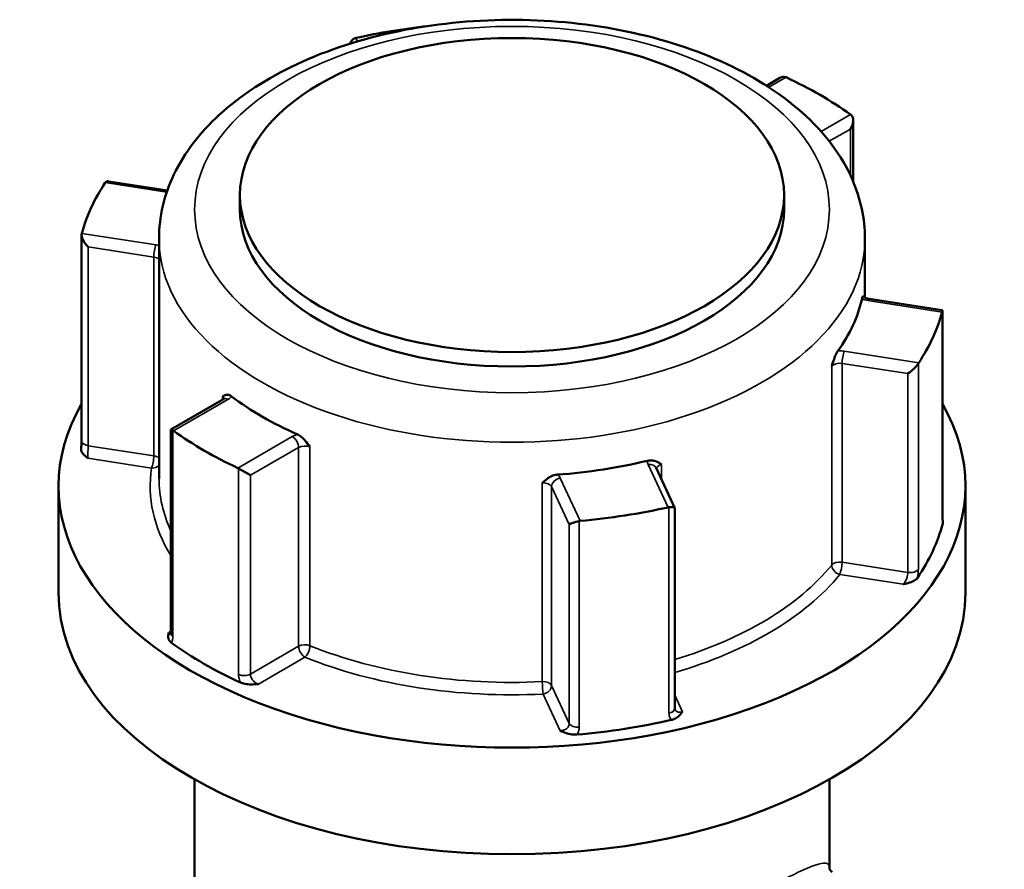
# Model space of a CAD drawing. Header units: millimetres. Extents: x 0 to 926, y 0 to 964.
# Tile 17 of 18: x 704 to 760, y 917 to 964. Entities that reach past the tile are written whole.
import ezdxf

# ---------------------------------------------------------------- set-up
doc = ezdxf.new("R2010")
doc.units = ezdxf.units.MM
doc.layers.add('Visible (ANSI)', color=7, linetype='Continuous', lineweight=50)
doc.layers.add('Visible Narrow (ANSI)', color=7, linetype='Continuous', lineweight=35)

msp = doc.modelspace()

# ---------------------------------------------------------------- linework, layer by layer
at = {"layer": 'Visible (ANSI)'}
for p, q in [((747.059, 961.215), (746.305, 960.78)), ((751.179, 958.836), (751.179, 955.398)), ((712.613, 954.885), (709.295, 955.398)), ((716.695, 954.627), (716.695, 953.811)), ((747.295, 954.627), (747.295, 953.811)), ((707.783, 940.803), (707.783, 952.383)), ((712.145, 952.178), (712.145, 938.665)), ((751.845, 952.178), (751.845, 948.85)), ((756.174, 948.146), (752.088, 948.778)), ((756.208, 936.526), (756.208, 948.107)), ((715.767, 943.149), (712.811, 941.442)), ((712.811, 941.442), (712.922, 941.378)), ((712.811, 941.442), (712.811, 929.968)), ((716.618, 939.245), (717.285, 938.859)), ((741.142, 937.04), (740.107, 939.27)), ((706.495, 938.256), (706.495, 932.255)), ((757.495, 938.256), (757.495, 932.255)), ((741.144, 925.739), (741.144, 937.031)), ((714.145, 921.741), (714.145, 886.282)), ((749.845, 921.741), (749.845, 916.774))]:
    msp.add_line(p, q, dxfattribs=at)
for centre, major_axis, ratio, start_param, end_param in [((731.995, 950.259), (24.5, 0), 0.57735, 1.765637, 1.937277), ((723.346, 962.776), (0.151, -0.683), 0.697902, 3.203923, 3.995572), ((747.059, 960.638), (-0.354, -0.612), 0.57735, 3.248463, 3.926991), ((731.995, 950.259), (24.5, 0), 0.57735, 0.680717, 0.890079), ((750.679, 958.547), (-0.354, -0.612), 0.57735, 1.570796, 3.034723), ((731.995, 950.259), (-24.5, 0), 0.57735, 5.916705, 6.126067), ((709.608, 954.844), (-0.451, 0.526), 0.410754, 5.836328, 6.361373), ((731.995, 953.811), (15.3, 0), 0.57735, 3.141593, 6.283185), ((708.283, 951.989), (0.451, -0.526), 0.410754, 3.43352, 4.897446), ((731.995, 950.259), (19.85, 0), 0.57735, 5.888635, 6.154137), ((731.995, 950.259), (24.5, 0), 0.57735, 5.916705, 6.126067), ((755.708, 947.712), (0.491, 0.421), 0.218386, 5.943198, 6.468243), ((754.383, 944.857), (-0.491, -0.421), 0.218386, 1.123939, 2.587866), ((731.995, 950.259), (-19.85, 0), 0.57735, 0.652647, 0.918149), ((731.995, 938.256), (25.5, 0), 0.57735, 2.822471, 6.602307), ((731.995, 950.259), (-24.5, 0), 0.57735, 0.680717, 0.890079), ((731.995, 950.259), (-19.85, 0), 0.57735, 1.699845, 1.965347), ((731.995, 950.259), (-24.5, 0), 0.57735, 1.727915, 1.937277), ((740.644, 936.925), (0.5, 0.11), 0.201906, 6.238645, 7.440772), ((735.699, 936.16), (-0.5, -0.11), 0.201906, 4.51292, 5.976846), ((731.995, 938.256), (24.5, 0), 0.57735, 5.9089, 6.133872), ((731.995, 932.255), (25.5, 0), 0.57735, 3.141593, 6.283185), ((731.995, 938.256), (-24.5, 0), 0.57735, 0.672912, 0.897884), ((731.995, 938.256), (-24.5, 0), 0.57735, 1.72011, 1.945082)]:
    msp.add_ellipse(centre, major_axis=major_axis, ratio=ratio, start_param=start_param, end_param=end_param, dxfattribs=at)
msp.add_ellipse((731.995, 954.627), major_axis=(-15.3, 0), ratio=0.57735, dxfattribs=at)
for points, knots in [([(712.145, 952.178), (712.145, 953.412), (712.44, 954.642), (713.572, 957.014), (714.447, 958.141), (716.75, 960.255), (718.234, 961.212), (721.625, 962.799), (723.544, 963.419), (727.582, 964.254), (729.7, 964.472), (733.932, 964.494), (736.047, 964.301), (740.085, 963.517), (742.008, 962.926), (745.483, 961.373), (747.034, 960.408), (749.551, 958.165), (750.532, 956.889), (751.6, 954.429), (751.845, 953.305), (751.845, 952.178)], [2.356194, 2.356194, 2.356194, 2.356194, 2.625216, 2.625216, 2.917557, 2.917557, 3.245768, 3.245768, 3.583022, 3.583022, 3.917804, 3.917804, 4.251166, 4.251166, 4.585798, 4.585798, 4.922996, 4.922996, 5.252174, 5.252174, 5.497787, 5.497787, 5.497787, 5.497787]), ([(751.68, 948.784), (751.691, 948.833), (751.701, 948.868), (751.724, 948.921), (751.734, 948.926), (751.746, 948.921), (751.75, 948.917), (751.753, 948.911)], [0.23679659, 0.23679659, 0.23679659, 0.23679659, 0.25842713, 0.25842713, 0.28804755, 0.28804755, 0.30270481, 0.30270481, 0.30270481, 0.30270481]), ([(751.752, 948.912), (751.752, 948.912), (751.754, 948.91), (751.764, 948.901), (751.776, 948.89), (751.813, 948.866), (751.839, 948.852), (751.902, 948.824), (751.941, 948.811), (752.017, 948.791), (752.051, 948.784), (752.088, 948.778)], [4.3319005, 4.3319005, 4.3319005, 4.3319005, 4.4505896, 4.4505896, 4.6522435, 4.6522435, 4.8550269, 4.8550269, 5.0731994, 5.0731994, 5.2359878, 5.2359878, 5.2359878, 5.2359878]), ([(749.974, 944.994), (749.975, 944.995), (749.975, 944.996), (750.02, 945.138), (750.061, 945.272), (750.139, 945.491), (750.178, 945.591), (750.254, 945.749), (750.287, 945.808), (750.32, 945.853)], [-0.00031623, -0.00031623, -0.00031623, -0.00031623, 0, 0, 0.04476769, 0.04476769, 0.07633953, 0.07633953, 0.09939512, 0.09939512, 0.09939512, 0.09939512]), ([(715.72, 943.289), (715.721, 943.29), (715.721, 943.29), (715.781, 943.327), (715.839, 943.362), (715.951, 943.391), (716.007, 943.396), (716.122, 943.363), (716.173, 943.338), (716.225, 943.299)], [-0.00031623, -0.00031623, -0.00031623, -0.00031623, 0, 0, 0.04476768, 0.04476768, 0.07633951, 0.07633951, 0.09939509, 0.09939509, 0.09939509, 0.09939509]), ([(715.767, 943.149), (715.785, 943.159), (715.798, 943.168), (715.818, 943.184), (715.824, 943.19), (715.827, 943.194), (715.828, 943.195), (715.828, 943.195)], [0, 0, 0, 0, 0.1570796, 0.1570796, 0.3141593, 0.3141593, 0.3804885, 0.3804885, 0.3804885, 0.3804885]), ([(719.94, 941.154), (720.009, 941.124), (720.076, 941.081), (720.23, 940.958), (720.307, 940.876), (720.462, 940.693), (720.543, 940.578), (720.63, 940.456), (720.63, 940.455), (720.631, 940.454)], [0.23679672, 0.23679672, 0.23679672, 0.23679672, 0.25842727, 0.25842727, 0.28804771, 0.28804771, 0.33004835, 0.33004835, 0.33034503, 0.33034503, 0.33034503, 0.33034503]), ([(708.148, 939.818), (708.147, 939.818), (708.146, 939.819), (708.061, 939.882), (707.977, 939.946), (707.856, 940.068), (707.804, 940.133), (707.763, 940.246), (707.758, 940.284), (707.761, 940.32)], [-0.00050324, -0.00050324, -0.00050324, -0.00050324, 0, 0, 0.04089858, 0.04089858, 0.07222048, 0.07222048, 0.09021849, 0.09021849, 0.09021849, 0.09021849]), ([(707.783, 940.803), (707.783, 940.776), (707.782, 940.747), (707.781, 940.688), (707.78, 940.657), (707.778, 940.593), (707.776, 940.56), (707.773, 940.493), (707.771, 940.459), (707.766, 940.39), (707.764, 940.355), (707.761, 940.32)], [0.631886, 0.631886, 0.631886, 0.631886, 0.64311988, 0.64311988, 0.65435376, 0.65435376, 0.66558765, 0.66558765, 0.67682153, 0.67682153, 0.68805541, 0.68805541, 0.68805541, 0.68805541]), ([(739.625, 939.679), (739.704, 939.698), (739.782, 939.703), (739.958, 939.69), (740.046, 939.663), (740.22, 939.59), (740.311, 939.533), (740.406, 939.471), (740.407, 939.471), (740.408, 939.47)], [0.23679672, 0.23679672, 0.23679672, 0.23679672, 0.25842727, 0.25842727, 0.2880477, 0.2880477, 0.33004835, 0.33004835, 0.33034503, 0.33034503, 0.33034503, 0.33034503]), ([(733.699, 938.432), (733.7, 938.433), (733.701, 938.434), (733.806, 938.526), (733.905, 938.613), (734.095, 938.743), (734.19, 938.798), (734.381, 938.868), (734.465, 938.887), (734.55, 938.894)], [-0.00031623, -0.00031623, -0.00031623, -0.00031623, 0, 0, 0.0447677, 0.0447677, 0.07633955, 0.07633955, 0.09939515, 0.09939515, 0.09939515, 0.09939515]), ([(756.208, 936.526), (756.208, 936.493), (756.208, 936.463), (756.21, 936.407), (756.211, 936.381), (756.214, 936.338), (756.216, 936.319), (756.219, 936.292), (756.22, 936.283), (756.221, 936.281), (756.221, 936.281), (756.221, 936.281)], [0.63188605, 0.63188605, 0.63188605, 0.63188605, 0.64560846, 0.64560846, 0.65933087, 0.65933087, 0.67305328, 0.67305328, 0.68677568, 0.68677568, 0.68862174, 0.68862174, 0.68862174, 0.68862174]), ([(754.799, 933.085), (754.77, 933.041), (754.723, 932.996), (754.57, 932.898), (754.47, 932.857), (754.259, 932.786), (754.131, 932.755), (754.003, 932.725), (754.001, 932.725), (754, 932.724)], [0, 0, 0, 0, 0.02421576, 0.02421576, 0.0543348, 0.0543348, 0.09366278, 0.09366278, 0.0941467, 0.0941467, 0.0941467, 0.0941467]), ([(712.836, 929.44), (712.786, 929.477), (712.741, 929.522), (712.67, 929.648), (712.659, 929.719), (712.658, 929.86), (712.676, 929.939), (712.695, 930.018), (712.695, 930.019), (712.695, 930.02)], [0, 0, 0, 0, 0.02421576, 0.02421576, 0.0543348, 0.0543348, 0.09366277, 0.09366277, 0.09414669, 0.09414669, 0.09414669, 0.09414669]), ([(712.801, 929.881), (712.801, 929.881), (712.802, 929.882), (712.804, 929.888), (712.806, 929.898), (712.81, 929.926), (712.811, 929.945), (712.811, 929.968)], [0.19748978, 0.19748978, 0.19748978, 0.19748978, 0.20398295, 0.20398295, 0.21970893, 0.21970893, 0.2354349, 0.2354349, 0.2354349, 0.2354349]), ([(717.73, 927.113), (717.728, 927.113), (717.726, 927.113), (717.59, 927.102), (717.452, 927.092), (717.207, 927.093), (717.085, 927.099), (716.867, 927.14), (716.788, 927.166), (716.725, 927.195)], [-0.00050324, -0.00050324, -0.00050324, -0.00050324, 0, 0, 0.04089851, 0.04089851, 0.07222033, 0.07222033, 0.09740313, 0.09740313, 0.09740313, 0.09740313]), ([(741.577, 925.552), (741.576, 925.551), (741.576, 925.55), (741.524, 925.476), (741.47, 925.402), (741.347, 925.281), (741.276, 925.223), (741.106, 925.134), (741.028, 925.108), (740.953, 925.09)], [-0.00050324, -0.00050324, -0.00050324, -0.00050324, 0, 0, 0.04089853, 0.04089853, 0.07222037, 0.07222037, 0.09740319, 0.09740319, 0.09740319, 0.09740319]), ([(741.144, 925.739), (741.144, 925.734), (741.144, 925.728), (741.145, 925.719), (741.146, 925.714), (741.147, 925.706), (741.148, 925.702), (741.15, 925.695), (741.151, 925.692), (741.153, 925.687), (741.154, 925.684), (741.155, 925.682)], [0.63188605, 0.63188605, 0.63188605, 0.63188605, 0.63890493, 0.63890493, 0.64592381, 0.64592381, 0.65294269, 0.65294269, 0.65996157, 0.65996157, 0.66698045, 0.66698045, 0.66698045, 0.66698045]), ([(735.64, 924.269), (735.56, 924.262), (735.469, 924.262), (735.245, 924.29), (735.134, 924.319), (734.922, 924.389), (734.811, 924.438), (734.702, 924.487), (734.701, 924.488), (734.699, 924.488)], [0, 0, 0, 0, 0.02421576, 0.02421576, 0.0543348, 0.0543348, 0.09366276, 0.09366276, 0.09414668, 0.09414668, 0.09414668, 0.09414668]), ([(750.01, 916.526), (749.988, 916.539), (749.964, 916.557), (749.92, 916.599), (749.901, 916.624), (749.873, 916.671), (749.863, 916.693), (749.851, 916.731), (749.848, 916.746), (749.845, 916.767), (749.845, 916.773), (749.845, 916.774)], [9.3600345, 9.3600345, 9.3600345, 9.3600345, 9.4037193, 9.4037193, 9.4474042, 9.4474042, 9.491089, 9.491089, 9.5347738, 9.5347738, 9.5784587, 9.5784587, 9.5784587, 9.5784587])]:
    msp.add_open_spline(points, degree=3, knots=knots, dxfattribs=at)
for points in [[(723.216, 963.465), (723.2, 963.461), (723.183, 963.456), (723.166, 963.451)], [(747.414, 961.251), (747.401, 961.258), (747.387, 961.263), (747.373, 961.268)], [(751.068, 959.135), (751.057, 959.144), (751.046, 959.153), (751.035, 959.161)], [(709.141, 955.354), (709.135, 955.346), (709.128, 955.337), (709.122, 955.327)], [(707.797, 952.472), (707.794, 952.462), (707.791, 952.451), (707.789, 952.439)], [(756.193, 948.045), (756.196, 948.056), (756.199, 948.065), (756.202, 948.074)], [(754.849, 945.159), (754.855, 945.17), (754.862, 945.181), (754.868, 945.19)], [(712.922, 941.378), (712.933, 941.372), (712.945, 941.364), (712.956, 941.357)], [(716.576, 939.266), (716.59, 939.26), (716.604, 939.253), (716.618, 939.245)], [(740.774, 937.053), (740.791, 937.057), (740.808, 937.06), (740.824, 937.062)], [(735.776, 936.281), (735.794, 936.284), (735.811, 936.286), (735.829, 936.288)], [(756.22, 936.283), (756.234, 936.235), (756.233, 936.191), (756.223, 936.152)]]:
    msp.add_open_spline(points, degree=3, dxfattribs=at)
at = {"layer": 'Visible Narrow (ANSI)'}
for p, q in [((723.305, 963.272), (723.216, 963.465)), ((746.443, 960.69), (747.414, 961.251)), ((751.035, 959.161), (749.377, 958.204)), ((749.837, 957.653), (751.033, 958.343)), ((751.033, 958.343), (751.033, 955.726)), ((709.122, 955.327), (712.581, 954.792)), ((711.979, 951.825), (707.797, 952.472)), ((708.153, 940.524), (708.153, 951.71)), ((708.153, 951.71), (711.85, 951.138)), ((711.85, 951.138), (711.85, 939.952)), ((752.011, 948.692), (756.193, 948.045)), ((756.202, 948.074), (756.202, 936.482)), ((754.868, 945.19), (750.686, 945.837)), ((749.974, 944.994), (749.974, 933.808)), ((750.557, 945.15), (754.253, 944.578)), ((750.557, 933.964), (750.557, 945.15)), ((754.849, 933.567), (754.849, 945.159)), ((754.253, 944.578), (754.253, 933.392)), ((712.956, 941.357), (716.017, 943.124)), ((715.72, 943.289), (715.72, 943.122)), ((712.922, 929.786), (712.922, 941.378)), ((719.638, 941.034), (716.576, 939.266)), ((711.85, 939.952), (708.153, 940.524)), ((717.285, 938.859), (719.991, 940.422)), ((719.991, 940.422), (719.991, 929.236)), ((720.631, 929.268), (720.631, 940.454)), ((708.148, 939.818), (711.72, 939.265)), ((716.618, 939.245), (716.618, 927.653)), ((739.654, 939.468), (740.774, 937.053)), ((740.408, 938.622), (740.408, 939.47)), ((717.285, 927.673), (717.285, 938.859)), ((735.829, 936.288), (734.708, 938.703)), ((733.699, 938.432), (733.699, 927.246)), ((734.225, 938.22), (735.216, 936.085)), ((734.225, 927.034), (734.225, 938.22)), ((740.824, 937.062), (740.824, 925.47)), ((735.216, 936.085), (735.216, 924.899)), ((735.776, 924.689), (735.776, 936.281)), ((754.253, 933.392), (750.557, 933.964)), ((750.427, 933.277), (754, 932.724)), ((712.811, 930.087), (712.695, 930.02)), ((719.991, 929.236), (717.285, 927.673)), ((717.73, 927.113), (720.345, 928.623)), ((735.216, 924.899), (734.225, 927.034)), ((733.742, 926.551), (734.699, 924.488)), ((741.577, 925.552), (741.144, 926.484))]:
    msp.add_line(p, q, dxfattribs=at)
msp.add_ellipse((731.995, 953.811), major_axis=(17.85, 0), ratio=0.57735, dxfattribs=at)
for centre, major_axis, ratio, start_param, end_param in [((731.995, 952.178), (-19.85, 0), 0.57735, 0, 3.141593), ((711.979, 951.417), (0.076, 0.494), 0.211325, 0.631914, 2.202711), ((711.72, 951.267), (-1, 0), 0.57735, 4.273572, 4.45059), ((711.72, 950.859), (0.5, 0), 0.57735, 0.555308, 1.308997), ((752.27, 949.25), (1, 0), 0.57735, 4.081422, 4.45059), ((752.011, 948.284), (0.076, 0.494), 0.211325, 0, 0.631914), ((750.427, 945.279), (-1, 0), 0.57735, 4.45059, 4.819757), ((750.686, 945.429), (-0.076, -0.494), 0.211325, 3.773507, 5.344303), ((750.427, 944.871), (0.5, 0), 0.57735, 1.308997, 2.70395), ((715.31, 943.124), (0.5, 0), 0.57735, 0.167906, 0.609555), ((716.017, 942.716), (-0.25, 0.433), 0.57735, 5.497787, 6.283185), ((715.31, 943.532), (1, 0), 0.57735, 5.497787, 5.866955), ((720.345, 940.626), (-1, 0), 0.57735, 5.128619, 5.497787), ((719.638, 940.626), (-0.25, 0.433), 0.57735, 3.926991, 5.497787), ((708.283, 940.803), (-0.5, 0), 0.57735, 0, 1.308997), ((720.345, 940.217), (0.5, 0), 0.57735, 0.961242, 2.356194), ((711.72, 939.673), (-0.076, -0.494), 0.211325, 0.631914, 2.202711), ((711.72, 939.673), (-0.5, 0), 0.57735, 3.696901, 4.45059), ((731.995, 938.256), (-20.35, 0), 0.57735, 6.197229, 6.62335), ((711.72, 939.673), (0.495, -0.074), 0.813482, 4.833208, 5.854698), ((740.62, 939.617), (-1, 0), 0.57735, 6.175817, 6.544985), ((739.654, 939.059), (0.454, 0.21), 0.788675, 0, 1.219917), ((740.62, 939.209), (-0.5, 0), 0.57735, 5.150032, 6.182779), ((731.995, 938.665), (-19.85, 0), 0.57735, 0, 0.259785), ((734.708, 938.294), (-0.454, -0.21), 0.788675, 4.36151, 5.932306), ((733.742, 938.553), (1, 0), 0.57735, 0.261799, 0.630967), ((733.742, 938.145), (0.5, 0), 0.57735, 0.261799, 1.656752), ((755.708, 936.526), (0.5, 0), 0.57735, 6.128256, 6.283185), ((731.995, 938.665), (-19.85, 0), 0.57735, 2.049812, 2.70395), ((750.427, 933.685), (-0.5, 0), 0.57735, 4.45059, 5.845543), ((750.427, 933.685), (0.388, -0.315), 0.739544, 3.681535, 5.252332), ((750.427, 933.685), (0.076, 0.494), 0.211325, 3.773507, 5.344303), ((731.995, 938.256), (20.35, 0), 0.57735, 5.178686, 5.845543), ((754.383, 933.671), (0.5, 0), 0.57735, 4.45059, 5.914516), ((713.311, 929.968), (-0.5, 0), 0.57735, 0, 0.678528), ((720.345, 929.031), (-0.5, 0), 0.57735, 4.102834, 5.497787), ((720.345, 929.031), (0.25, -0.433), 0.57735, 3.926991, 5.497787), ((720.345, 929.031), (0.187, 0.464), 0.467446, 3.853257, 5.424054), ((731.995, 938.665), (-19.85, 0), 0.57735, 0.961242, 1.656752), ((731.995, 938.256), (20.35, 0), 0.57735, 4.102834, 4.798345), ((716.932, 927.877), (0.5, 0), 0.57735, 4.033861, 5.497787), ((733.742, 926.959), (0.5, 0), 0.57735, 0.261799, 1.656752), ((733.742, 926.959), (0.025, -0.499), 0.070096, 4.095165, 5.665961), ((733.742, 926.959), (0.454, 0.21), 0.788675, 4.36151, 5.932306), ((740.644, 925.739), (0.5, 0), 0.57735, 5.081058, 6.283185), ((735.699, 924.974), (-0.5, 0), 0.57735, 0.261799, 1.725726)]:
    msp.add_ellipse(centre, major_axis=major_axis, ratio=ratio, start_param=start_param, end_param=end_param, dxfattribs=at)
for points, knots in [([(708.148, 939.818), (708.147, 939.832), (708.147, 939.848), (708.145, 939.927), (708.145, 940.005), (708.147, 940.155), (708.149, 940.223), (708.151, 940.342), (708.152, 940.393), (708.153, 940.469), (708.153, 940.498), (708.153, 940.524)], [-0.7896429, -0.7896429, -0.7896429, -0.7896429, -0.7748987, -0.7748987, -0.7225279, -0.7225279, -0.6822426, -0.6822426, -0.6512539, -0.6512539, -0.631886, -0.631886, -0.631886, -0.631886]), ([(756.202, 936.482), (756.202, 936.429), (756.203, 936.38), (756.208, 936.264), (756.213, 936.205), (756.222, 936.158), (756.222, 936.155), (756.223, 936.152)], [0.63188605, 0.63188605, 0.63188605, 0.63188605, 0.65125551, 0.65125551, 0.68224663, 0.68224663, 0.68427135, 0.68427135, 0.68427135, 0.68427135]), ([(754.253, 933.392), (754.253, 933.366), (754.252, 933.338), (754.244, 933.262), (754.236, 933.213), (754.209, 933.098), (754.187, 933.032), (754.127, 932.892), (754.085, 932.82), (754.026, 932.751), (754.013, 932.737), (754, 932.724)], [0, 0, 0, 0, 0.0193672, 0.0193672, 0.0503548, 0.0503548, 0.0906386, 0.0906386, 0.1430075, 0.1430075, 0.1577569, 0.1577569, 0.1577569, 0.1577569]), ([(754.799, 933.085), (754.8, 933.091), (754.802, 933.098), (754.821, 933.206), (754.835, 933.306), (754.847, 933.458), (754.849, 933.514), (754.849, 933.567)], [-0.05238529, -0.05238529, -0.05238529, -0.05238529, -0.05035476, -0.05035476, -0.01936722, -0.01936722, 0, 0, 0, 0]), ([(712.811, 929.946), (712.79, 929.95), (712.769, 929.959), (712.73, 929.986), (712.712, 930.002), (712.695, 930.02)], [-0.1253349, -0.1253349, -0.1253349, -0.1253349, -0.09868487, -0.09868487, -0.07767797, -0.07767797, -0.07767797, -0.07767797]), ([(712.836, 929.44), (712.861, 929.477), (712.88, 929.521), (712.913, 929.634), (712.922, 929.707), (712.922, 929.786)], [0.1830496, 0.1830496, 0.1830496, 0.1830496, 0.20621481, 0.20621481, 0.2354349, 0.2354349, 0.2354349, 0.2354349]), ([(716.618, 927.653), (716.618, 927.6), (716.623, 927.545), (716.649, 927.398), (716.677, 927.305), (716.72, 927.207), (716.722, 927.201), (716.725, 927.195)], [0.63188611, 0.63188611, 0.63188611, 0.63188611, 0.65125004, 0.65125004, 0.68223232, 0.68223232, 0.68427141, 0.68427141, 0.68427141, 0.68427141]), ([(717.73, 927.113), (717.707, 927.12), (717.685, 927.129), (717.585, 927.174), (717.512, 927.227), (717.405, 927.342), (717.367, 927.398), (717.317, 927.501), (717.302, 927.547), (717.288, 927.62), (717.285, 927.647), (717.285, 927.673)], [-0.789643, -0.789643, -0.789643, -0.789643, -0.7748693, -0.7748693, -0.7225093, -0.7225093, -0.6822323, -0.6822323, -0.65125, -0.65125, -0.6318861, -0.6318861, -0.6318861, -0.6318861]), ([(740.824, 925.47), (740.824, 925.417), (740.83, 925.366), (740.861, 925.238), (740.895, 925.166), (740.946, 925.099), (740.949, 925.095), (740.953, 925.09)], [0.63188605, 0.63188605, 0.63188605, 0.63188605, 0.65125333, 0.65125333, 0.68224097, 0.68224097, 0.68427134, 0.68427134, 0.68427134, 0.68427134]), ([(741.577, 925.552), (741.555, 925.544), (741.534, 925.538), (741.436, 925.517), (741.362, 925.522), (741.253, 925.565), (741.213, 925.595), (741.172, 925.649), (741.163, 925.665), (741.155, 925.682)], [-0.7896429, -0.7896429, -0.7896429, -0.7896429, -0.774894, -0.774894, -0.7225249, -0.7225249, -0.682241, -0.682241, -0.6669804, -0.6669804, -0.6669804, -0.6669804]), ([(735.216, 924.899), (735.216, 924.86), (735.208, 924.82), (735.171, 924.72), (735.13, 924.662), (735.004, 924.554), (734.909, 924.512), (734.772, 924.49), (734.736, 924.487), (734.699, 924.488)], [-0.3135059, -0.3135059, -0.3135059, -0.3135059, -0.2842858, -0.2842858, -0.2375337, -0.2375337, -0.1767559, -0.1767559, -0.155749, -0.155749, -0.155749, -0.155749]), ([(735.64, 924.269), (735.679, 924.326), (735.71, 924.387), (735.761, 924.528), (735.776, 924.609), (735.776, 924.689)], [0.26112061, 0.26112061, 0.26112061, 0.26112061, 0.28428582, 0.28428582, 0.31350591, 0.31350591, 0.31350591, 0.31350591]), ([(749.844, 916.777), (749.845, 916.863), (749.825, 916.927), (749.644, 917.108), (749.274, 917.038), (747.993, 916.488), (747.17, 916.068), (744.972, 914.853), (743.556, 914.029), (740.584, 912.231), (739.052, 911.277), (736.095, 909.363), (734.666, 908.405), (732.524, 906.872), (731.756, 906.299), (730.218, 905.073), (729.457, 904.42), (727.94, 902.908), (727.209, 902.035), (726.491, 900.562), (726.318, 900.052), (726.125, 898.843), (726.158, 898.127), (726.527, 896.518), (726.924, 895.632), (727.933, 893.933), (728.552, 893.12), (730.607, 890.825), (732.23, 889.514), (734.837, 888.02), (735.74, 887.602), (736.657, 887.286)], [-9.578459, -9.578459, -9.578459, -9.578459, -9.385318, -9.385318, -8.783113, -8.783113, -8.274546, -8.274546, -7.721308, -7.721308, -7.200507, -7.200507, -6.695816, -6.695816, -6.396049, -6.396049, -6.063276, -6.063276, -5.65846, -5.65846, -5.463231, -5.463231, -5.219553, -5.219553, -4.915144, -4.915144, -4.600848, -4.600848, -3.9604, -3.9604, -3.639519, -3.639519, -3.639519, -3.639519])]:
    msp.add_open_spline(points, degree=3, knots=knots, dxfattribs=at)

doc.saveas('drawing.dxf')
